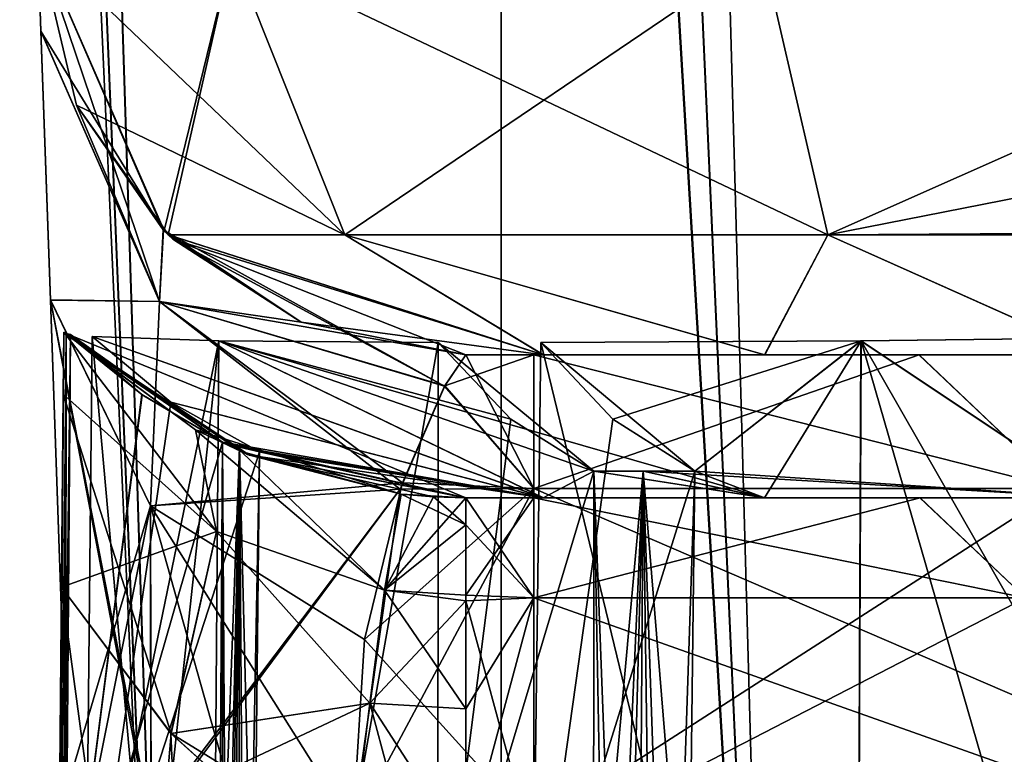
# Model space of a CAD drawing. Header units: millimetres. Extents: x -269 to 269, y -16 to 416.
# Tile 7 of 171: x -220 to -206, y 27 to 38. Entities that reach past the tile are written whole.
import ezdxf

# ---------------------------------------------------------------- set-up
doc = ezdxf.new("R2010")
doc.units = ezdxf.units.MM
doc.header["$LTSCALE"] = 65.185185
for name, color, linetype in [('1', 7, 'CONTINUOUS'), ('139', 7, 'CONTINUOUS'), ('160', 7, 'CONTINUOUS'), ('168', 7, 'CONTINUOUS'), ('170', 7, 'CONTINUOUS'), ('173', 7, 'CONTINUOUS'), ('174', 7, 'CONTINUOUS'), ('175', 7, 'CONTINUOUS'), ('176', 7, 'CONTINUOUS'), ('178', 7, 'CONTINUOUS'), ('179', 7, 'CONTINUOUS'), ('180', 7, 'CONTINUOUS'), ('181', 7, 'CONTINUOUS'), ('182', 7, 'CONTINUOUS'), ('183', 7, 'CONTINUOUS'), ('184', 7, 'CONTINUOUS'), ('185', 7, 'CONTINUOUS'), ('187', 7, 'CONTINUOUS'), ('188', 7, 'CONTINUOUS'), ('206', 7, 'CONTINUOUS'), ('207', 7, 'CONTINUOUS'), ('208', 7, 'CONTINUOUS'), ('209', 7, 'CONTINUOUS'), ('220', 7, 'CONTINUOUS'), ('221', 7, 'CONTINUOUS'), ('223', 7, 'CONTINUOUS'), ('224', 7, 'CONTINUOUS'), ('225', 7, 'CONTINUOUS'), ('226', 7, 'CONTINUOUS'), ('230', 7, 'CONTINUOUS'), ('236', 7, 'CONTINUOUS'), ('237', 7, 'CONTINUOUS'), ('238', 7, 'CONTINUOUS'), ('239', 7, 'CONTINUOUS'), ('240', 7, 'CONTINUOUS'), ('241', 7, 'CONTINUOUS'), ('242', 7, 'CONTINUOUS'), ('243', 7, 'CONTINUOUS'), ('248', 7, 'CONTINUOUS'), ('250', 7, 'CONTINUOUS'), ('251', 7, 'CONTINUOUS'), ('39', 7, 'CONTINUOUS'), ('40', 7, 'CONTINUOUS'), ('42', 7, 'CONTINUOUS'), ('43', 7, 'CONTINUOUS'), ('46', 7, 'CONTINUOUS'), ('47', 7, 'CONTINUOUS'), ('48', 7, 'CONTINUOUS'), ('5', 7, 'CONTINUOUS'), ('62', 7, 'CONTINUOUS'), ('63', 7, 'CONTINUOUS'), ('64', 7, 'CONTINUOUS'), ('65', 7, 'CONTINUOUS'), ('7', 7, 'CONTINUOUS'), ('75', 7, 'CONTINUOUS'), ('76', 7, 'CONTINUOUS')]:
    doc.layers.add(name, color=color, linetype=linetype)

msp = doc.modelspace()

# ---------------------------------------------------------------- linework, layer by layer
at = {"layer": '1', "linetype": 'Continuous'}
for points in [[(-213.5, 100), (-213.5, 0), (-213.5, -16, 19), (-213.5, 100)], [(-213.5, 100, 19), (-213.5, 100), (-213.5, -16, 19), (-213.5, 100, 19)]]:
    msp.add_3dface(points, dxfattribs=at)
at = {"layer": '139', "linetype": 'Continuous'}
msp.add_3dface([(-172.75, 322, -13.616), (-218.213, 322, -13.616), (-198.134, 15, -24.337), (-172.75, 322, -13.616)], dxfattribs=at)
at = {"layer": '160', "linetype": 'Continuous'}
for points in [[(-218.213, 322, -333.384), (-172.75, 239, -330.486), (-184.985, 15, -322.663), (-218.213, 322, -333.384)], [(-198.134, 15, -322.663), (-218.213, 322, -333.384), (-184.985, 15, -322.663), (-198.134, 15, -322.663)]]:
    msp.add_3dface(points, dxfattribs=at)
at = {"layer": '168', "linetype": 'Continuous'}
for points in [[(-230.846, 322, -324.947), (-227.889, 322, -329.378), (-218.084, 15, -311.15), (-230.846, 322, -324.947)], [(-221.163, 15, -299.634), (-230.846, 322, -324.947), (-218.084, 15, -311.15), (-221.163, 15, -299.634)], [(-227.889, 322, -329.378), (-223.451, 322, -332.344), (-209.657, 15, -319.58), (-227.889, 322, -329.378)], [(-218.084, 15, -311.15), (-227.889, 322, -329.378), (-209.657, 15, -319.58), (-218.084, 15, -311.15)], [(-223.451, 322, -332.344), (-218.213, 322, -333.384), (-209.657, 15, -319.58), (-223.451, 322, -332.344)], [(-218.213, 322, -333.384), (-198.134, 15, -322.663), (-209.657, 15, -319.58), (-218.213, 322, -333.384)]]:
    msp.add_3dface(points, dxfattribs=at)
at = {"layer": '170', "linetype": 'Continuous'}
for points in [[(-230.848, 322, -22.059), (-231.884, 322, -27.287), (-218.081, 15, -35.843), (-230.848, 322, -22.059)], [(-231.884, 322, -27.287), (-221.163, 15, -47.366), (-218.081, 15, -35.843), (-231.884, 322, -27.287)], [(-227.889, 322, -17.623), (-230.848, 322, -22.059), (-218.081, 15, -35.843), (-227.889, 322, -17.623)], [(-223.446, 322, -14.654), (-227.889, 322, -17.623), (-209.664, 15, -27.423), (-223.446, 322, -14.654)], [(-209.664, 15, -27.423), (-227.889, 322, -17.623), (-218.081, 15, -35.843), (-209.664, 15, -27.423)], [(-218.213, 322, -13.616), (-223.446, 322, -14.654), (-198.134, 15, -24.337), (-218.213, 322, -13.616)], [(-198.134, 15, -24.337), (-223.446, 322, -14.654), (-209.664, 15, -27.423), (-198.134, 15, -24.337)]]:
    msp.add_3dface(points, dxfattribs=at)
at = {"layer": '173', "linetype": 'Continuous'}
for points in [[(-219.535, 33.289, -44.21), (-218.531, 32.442, -44.472), (-219.605, 24.14, -44.109), (-219.535, 33.289, -44.21)], [(-218.531, 32.442, -44.472), (-217.406, 31.777, -44.767), (-219.605, 24.14, -44.109), (-218.531, 32.442, -44.472)], [(-217.406, 31.777, -44.767), (-217.458, 23.882, -44.682), (-219.605, 24.14, -44.109), (-217.406, 31.777, -44.767)]]:
    msp.add_3dface(points, dxfattribs=at)
at = {"layer": '174', "linetype": 'Continuous'}
for points in [[(-217.458, 23.882, -44.682), (-217.406, 31.777, -44.767), (-217.168, 31.707, -43.789), (-217.458, 23.882, -44.682)], [(-217.412, 15.991, -44.184), (-217.509, 15.991, -44.597), (-217.168, 31.707, -43.789), (-217.412, 15.991, -44.184)], [(-217.509, 15.991, -44.597), (-217.458, 23.882, -44.682), (-217.168, 31.707, -43.789), (-217.509, 15.991, -44.597)], [(-217.306, 15.991, -43.773), (-217.412, 15.991, -44.184), (-217.168, 31.707, -43.789), (-217.306, 15.991, -43.773)], [(-217.187, 15.991, -43.344), (-217.306, 15.991, -43.773), (-217.168, 31.707, -43.789), (-217.187, 15.991, -43.344)], [(-216.886, 31.645, -42.823), (-217.187, 15.991, -43.344), (-217.168, 31.707, -43.789), (-216.886, 31.645, -42.823)], [(-216.973, 23.816, -42.87), (-217.187, 15.991, -43.344), (-216.886, 31.645, -42.823), (-216.973, 23.816, -42.87)]]:
    msp.add_3dface(points, dxfattribs=at)
at = {"layer": '175', "linetype": 'Continuous'}
for points in [[(-219.233, 33.258, -42.18), (-219.325, 24.126, -42.237), (-218.131, 32.34, -42.483), (-219.233, 33.258, -42.18)], [(-219.325, 24.126, -42.237), (-216.886, 31.645, -42.823), (-218.131, 32.34, -42.483), (-219.325, 24.126, -42.237)], [(-216.973, 23.816, -42.87), (-216.886, 31.645, -42.823), (-219.325, 24.126, -42.237), (-216.973, 23.816, -42.87)]]:
    msp.add_3dface(points, dxfattribs=at)
at = {"layer": '176', "linetype": 'Continuous'}
for points in [[(-219.791, 15, -46.194), (-219.631, 33.321, -46.194), (-219.63, 33.32, -46.004), (-219.791, 15, -46.194)], [(-219.627, 33.317, -45.815), (-219.791, 15, -46.194), (-219.63, 33.32, -46.004), (-219.627, 33.317, -45.815)], [(-219.762, 15, -45.099), (-219.791, 15, -46.194), (-219.627, 33.317, -45.815), (-219.762, 15, -45.099)], [(-219.597, 33.303, -45.012), (-219.762, 15, -45.099), (-219.627, 33.317, -45.815), (-219.597, 33.303, -45.012)], [(-219.535, 33.289, -44.21), (-219.762, 15, -45.099), (-219.597, 33.303, -45.012), (-219.535, 33.289, -44.21)], [(-219.762, 15, -45.099), (-219.535, 33.289, -44.21), (-219.605, 24.14, -44.109), (-219.762, 15, -45.099)]]:
    msp.add_3dface(points, dxfattribs=at)
at = {"layer": '178', "linetype": 'Continuous'}
for points in [[(-203.263, 24.126, -26.175), (-208.539, 15, -27.902), (-203.32, 33.258, -26.267), (-203.263, 24.126, -26.175)], [(-203.32, 33.258, -26.267), (-208.539, 15, -27.902), (-208.463, 33.198, -28.042), (-203.32, 33.258, -26.267)], [(-212.946, 33.173, -31.113), (-208.539, 15, -27.902), (-213.061, 24.083, -31.111), (-212.946, 33.173, -31.113)], [(-208.539, 15, -27.902), (-212.946, 33.173, -31.113), (-208.463, 33.198, -28.042), (-208.539, 15, -27.902)]]:
    msp.add_3dface(points, dxfattribs=at)
at = {"layer": '179', "linetype": 'Continuous'}
for points in [[(-219.233, 33.258, -42.18), (-217.458, 33.198, -37.037), (-219.325, 24.126, -42.237), (-219.233, 33.258, -42.18)], [(-217.598, 15, -36.961), (-219.418, 15, -42.295), (-217.458, 33.198, -37.037), (-217.598, 15, -36.961)], [(-219.418, 15, -42.295), (-219.325, 24.126, -42.237), (-217.458, 33.198, -37.037), (-219.418, 15, -42.295)], [(-214.387, 33.173, -32.554), (-217.598, 15, -36.961), (-217.458, 33.198, -37.037), (-214.387, 33.173, -32.554)], [(-214.389, 24.083, -32.439), (-217.598, 15, -36.961), (-214.387, 33.173, -32.554), (-214.389, 24.083, -32.439)]]:
    msp.add_3dface(points, dxfattribs=at)
at = {"layer": '180', "linetype": 'Continuous'}
for points in [[(-219.631, 33.321, -46.194), (-219.791, 15, -46.194), (-219.631, 33.321, -49.126), (-219.631, 33.321, -46.194)], [(-219.631, 33.321, -49.126), (-219.791, 15, -46.194), (-219.639, 32.45, -51.882), (-219.631, 33.321, -49.126)], [(-219.639, 32.45, -51.882), (-219.791, 15, -46.194), (-219.662, 29.747, -53.372), (-219.639, 32.45, -51.882)], [(-219.662, 29.747, -53.372), (-219.791, 15, -46.194), (-219.728, 22.229, -55.015), (-219.662, 29.747, -53.372)]]:
    msp.add_3dface(points, dxfattribs=at)
at = {"layer": '181', "linetype": 'Continuous'}
for points in [[(-219.662, 29.747, -53.372), (-219.728, 22.229, -55.015), (-217.501, 13.648, -55.186), (-219.662, 29.747, -53.372)], [(-218.129, 27.697, -52.77), (-219.662, 29.747, -53.372), (-217.501, 13.648, -55.186), (-218.129, 27.697, -52.77)], [(-217.482, 27.115, -52.624), (-218.129, 27.697, -52.77), (-217.501, 13.648, -55.186), (-217.482, 27.115, -52.624)]]:
    msp.add_3dface(points, dxfattribs=at)
at = {"layer": '182', "linetype": 'Continuous'}
for points in [[(-219.631, 33.321, -49.126), (-219.639, 32.45, -51.882), (-217.491, 30.527, -50.776), (-219.631, 33.321, -49.126)], [(-217.784, 31.953, -47.412), (-219.631, 33.321, -49.126), (-217.491, 30.527, -50.776), (-217.784, 31.953, -47.412)], [(-219.639, 32.45, -51.882), (-219.662, 29.747, -53.372), (-217.491, 30.527, -50.776), (-219.639, 32.45, -51.882)], [(-217.784, 31.953, -47.412), (-217.491, 30.527, -50.776), (-215.135, 29.704, -50.397), (-217.784, 31.953, -47.412)], [(-214.904, 31.052, -46.587), (-217.784, 31.953, -47.412), (-215.135, 29.704, -50.397), (-214.904, 31.052, -46.587)], [(-217.784, 31.953, -47.412), (-214.904, 31.052, -46.587), (-217.146, 31.646, -47.061), (-217.784, 31.953, -47.412)], [(-219.662, 29.747, -53.372), (-218.129, 27.697, -52.77), (-217.491, 30.527, -50.776), (-219.662, 29.747, -53.372)], [(-217.491, 30.527, -50.776), (-218.129, 27.697, -52.77), (-215.343, 28.121, -51.76), (-217.491, 30.527, -50.776)], [(-215.135, 29.704, -50.397), (-217.491, 30.527, -50.776), (-215.343, 28.121, -51.76), (-215.135, 29.704, -50.397)], [(-218.129, 27.697, -52.77), (-217.482, 27.115, -52.624), (-215.343, 28.121, -51.76), (-218.129, 27.697, -52.77)], [(-217.482, 27.115, -52.624), (-215.585, 26.132, -52.496), (-215.343, 28.121, -51.76), (-217.482, 27.115, -52.624)]]:
    msp.add_3dface(points, dxfattribs=at)
at = {"layer": '183', "linetype": 'Continuous'}
for points in [[(-219.63, 33.32, -46.004), (-219.631, 33.321, -46.194), (-217.784, 31.953, -47.412), (-219.63, 33.32, -46.004)], [(-219.631, 33.321, -46.194), (-219.631, 33.321, -49.126), (-217.784, 31.953, -47.412), (-219.631, 33.321, -46.194)], [(-219.627, 33.317, -45.815), (-219.63, 33.32, -46.004), (-217.784, 31.953, -47.412), (-219.627, 33.317, -45.815)], [(-219.627, 33.317, -45.815), (-217.784, 31.953, -47.412), (-217.146, 31.646, -47.061), (-219.627, 33.317, -45.815)], [(-219.627, 33.317, -45.815), (-217.146, 31.646, -47.061), (-217.028, 31.596, -45.815), (-219.627, 33.317, -45.815)], [(-217.146, 31.646, -47.061), (-214.904, 31.052, -46.587), (-217.028, 31.596, -45.815), (-217.146, 31.646, -47.061)], [(-217.028, 31.596, -45.815), (-214.904, 31.052, -46.587), (-214.451, 31.013, -46.599), (-217.028, 31.596, -45.815)], [(-213.996, 31, -45.815), (-217.028, 31.596, -45.815), (-213.997, 31, -46.603), (-213.996, 31, -45.815)], [(-213.997, 31, -46.603), (-217.028, 31.596, -45.815), (-214.451, 31.013, -46.599), (-213.997, 31, -46.603)]]:
    msp.add_3dface(points, dxfattribs=at)
at = {"layer": '184', "linetype": 'Continuous'}
for points in [[(-217.406, 31.777, -44.767), (-219.597, 33.303, -45.012), (-219.627, 33.317, -45.815), (-217.406, 31.777, -44.767)], [(-217.406, 31.777, -44.767), (-219.627, 33.317, -45.815), (-217.028, 31.596, -45.815), (-217.406, 31.777, -44.767)], [(-217.406, 31.777, -44.767), (-218.531, 32.442, -44.472), (-219.597, 33.303, -45.012), (-217.406, 31.777, -44.767)], [(-218.531, 32.442, -44.472), (-219.535, 33.289, -44.21), (-219.597, 33.303, -45.012), (-218.531, 32.442, -44.472)], [(-219.233, 33.258, -42.18), (-218.131, 32.34, -42.483), (-212.911, 31, -40.339), (-219.233, 33.258, -42.18)], [(-217.458, 33.198, -37.037), (-219.233, 33.258, -42.18), (-212.911, 31, -40.339), (-217.458, 33.198, -37.037)], [(-203.32, 33.258, -26.267), (-208.463, 33.198, -28.042), (-205.165, 31, -32.591), (-203.32, 33.258, -26.267)], [(-214.387, 33.173, -32.554), (-217.458, 33.198, -37.037), (-213.367, 32.101, -33.561), (-214.387, 33.173, -32.554)], [(-213.367, 32.101, -33.561), (-217.458, 33.198, -37.037), (-212.206, 31.374, -34.713), (-213.367, 32.101, -33.561)], [(-212.206, 31.374, -34.713), (-217.458, 33.198, -37.037), (-209.809, 31, -35.693), (-212.206, 31.374, -34.713)], [(-209.809, 31, -35.693), (-217.458, 33.198, -37.037), (-212.911, 31, -40.339), (-209.809, 31, -35.693)], [(-208.463, 33.198, -28.042), (-212.946, 33.173, -31.113), (-210.787, 31.374, -33.294), (-208.463, 33.198, -28.042)], [(-210.787, 31.374, -33.294), (-212.946, 33.173, -31.113), (-211.939, 32.101, -32.133), (-210.787, 31.374, -33.294)], [(-208.463, 33.198, -28.042), (-210.787, 31.374, -33.294), (-205.165, 31, -32.591), (-208.463, 33.198, -28.042)], [(-218.131, 32.34, -42.483), (-216.886, 31.645, -42.823), (-212.911, 31, -40.339), (-218.131, 32.34, -42.483)], [(-217.168, 31.707, -43.789), (-217.406, 31.777, -44.767), (-212.911, 31, -40.339), (-217.168, 31.707, -43.789)], [(-217.406, 31.777, -44.767), (-217.028, 31.596, -45.815), (-212.911, 31, -40.339), (-217.406, 31.777, -44.767)], [(-216.886, 31.645, -42.823), (-217.168, 31.707, -43.789), (-212.911, 31, -40.339), (-216.886, 31.645, -42.823)], [(-217.028, 31.596, -45.815), (-213.996, 31, -45.815), (-212.911, 31, -40.339), (-217.028, 31.596, -45.815)], [(-211.513, 31.372, -33.987), (-212.206, 31.374, -34.713), (-209.809, 31, -35.693), (-211.513, 31.372, -33.987)], [(-210.787, 31.374, -33.294), (-211.513, 31.372, -33.987), (-205.165, 31, -32.591), (-210.787, 31.374, -33.294)], [(-205.165, 31, -32.591), (-211.513, 31.372, -33.987), (-209.809, 31, -35.693), (-205.165, 31, -32.591)]]:
    msp.add_3dface(points, dxfattribs=at)
at = {"layer": '185', "linetype": 'Continuous'}
for points in [[(-214.389, 24.083, -32.439), (-214.387, 33.173, -32.554), (-213.367, 32.101, -33.561), (-214.389, 24.083, -32.439)], [(-214.389, 24.083, -32.439), (-213.367, 32.101, -33.561), (-212.206, 31.374, -34.713), (-214.389, 24.083, -32.439)], [(-214.389, 24.083, -32.439), (-212.206, 31.374, -34.713), (-212.208, 23.681, -34.616), (-214.389, 24.083, -32.439)]]:
    msp.add_3dface(points, dxfattribs=at)
at = {"layer": '187', "linetype": 'Continuous'}
for points in [[(-212.946, 33.173, -31.113), (-213.061, 24.083, -31.111), (-211.939, 32.101, -32.133), (-212.946, 33.173, -31.113)], [(-213.061, 24.083, -31.111), (-210.787, 31.374, -33.294), (-211.939, 32.101, -32.133), (-213.061, 24.083, -31.111)], [(-210.787, 31.374, -33.294), (-213.061, 24.083, -31.111), (-210.884, 23.681, -33.292), (-210.787, 31.374, -33.294)]]:
    msp.add_3dface(points, dxfattribs=at)
at = {"layer": '188', "linetype": 'Continuous'}
for points in [[(-211.513, 31.372, -33.987), (-212.21, 15.991, -34.519), (-212.208, 23.681, -34.616), (-211.513, 31.372, -33.987)], [(-212.21, 15.991, -34.519), (-211.513, 31.372, -33.987), (-211.919, 15.991, -34.21), (-212.21, 15.991, -34.519)], [(-212.206, 31.374, -34.713), (-211.513, 31.372, -33.987), (-212.208, 23.681, -34.616), (-212.206, 31.374, -34.713)], [(-211.513, 31.372, -33.987), (-211.622, 15.991, -33.907), (-211.919, 15.991, -34.21), (-211.513, 31.372, -33.987)], [(-211.513, 31.372, -33.987), (-211.305, 15.991, -33.595), (-211.622, 15.991, -33.907), (-211.513, 31.372, -33.987)], [(-211.513, 31.372, -33.987), (-210.787, 31.374, -33.294), (-211.305, 15.991, -33.595), (-211.513, 31.372, -33.987)], [(-211.305, 15.991, -33.595), (-210.787, 31.374, -33.294), (-210.884, 23.681, -33.292), (-211.305, 15.991, -33.595)]]:
    msp.add_3dface(points, dxfattribs=at)
at = {"layer": '206', "linetype": 'Continuous'}
for points in [[(-214.904, 31.052, -46.587), (-215.135, 29.704, -50.397), (-214.451, 31.013, -46.599), (-214.904, 31.052, -46.587)], [(-215.135, 29.704, -50.397), (-213.997, 31, -46.603), (-214.451, 31.013, -46.599), (-215.135, 29.704, -50.397)], [(-213.997, 31, -46.603), (-215.135, 29.704, -50.397), (-213.997, 29.637, -50.411), (-213.997, 31, -46.603)], [(-215.135, 29.704, -50.397), (-215.343, 28.121, -51.76), (-213.997, 28.043, -51.775), (-215.135, 29.704, -50.397)], [(-213.997, 29.637, -50.411), (-215.135, 29.704, -50.397), (-213.997, 28.043, -51.775), (-213.997, 29.637, -50.411)], [(-215.343, 28.121, -51.76), (-215.585, 26.132, -52.496), (-214.792, 26.065, -52.508), (-215.343, 28.121, -51.76)], [(-215.343, 28.121, -51.76), (-214.792, 26.065, -52.508), (-213.997, 26.042, -52.512), (-215.343, 28.121, -51.76)], [(-215.343, 28.121, -51.76), (-213.997, 26.042, -52.512), (-213.997, 28.043, -51.775), (-215.343, 28.121, -51.76)]]:
    msp.add_3dface(points, dxfattribs=at)
at = {"layer": '207', "linetype": 'Continuous'}
for points in [[(-213.997, 31, -46.603), (-213.997, 29.637, -50.411), (-213.046, 31, -46.603), (-213.997, 31, -46.603)], [(-213.046, 31, -46.603), (-213.997, 29.637, -50.411), (-213.046, 29.596, -50.46), (-213.046, 31, -46.603)], [(-213.997, 29.637, -50.411), (-213.997, 28.043, -51.775), (-213.046, 29.596, -50.46), (-213.997, 29.637, -50.411)], [(-213.997, 26.042, -52.512), (-213.046, 26.042, -52.512), (-213.046, 29.596, -50.46), (-213.997, 26.042, -52.512)], [(-213.997, 28.043, -51.775), (-213.997, 26.042, -52.512), (-213.046, 29.596, -50.46), (-213.997, 28.043, -51.775)]]:
    msp.add_3dface(points, dxfattribs=at)
at = {"layer": '208', "linetype": 'Continuous'}
for points in [[(-213.996, 31, -45.815), (-213.997, 31, -46.603), (-207.637, 31, -45.529), (-213.996, 31, -45.815)], [(-213.997, 31, -46.603), (-213.046, 31, -46.603), (-207.637, 31, -45.529), (-213.997, 31, -46.603)], [(-212.911, 31, -40.339), (-213.996, 31, -45.815), (-203.047, 31, -42.465), (-212.911, 31, -40.339)], [(-203.047, 31, -42.465), (-213.996, 31, -45.815), (-207.637, 31, -45.529), (-203.047, 31, -42.465)], [(-209.809, 31, -35.693), (-212.911, 31, -40.339), (-199.973, 31, -37.868), (-209.809, 31, -35.693)], [(-199.973, 31, -37.868), (-212.911, 31, -40.339), (-203.047, 31, -42.465), (-199.973, 31, -37.868)], [(-205.165, 31, -32.591), (-209.809, 31, -35.693), (-198.897, 31, -32.454), (-205.165, 31, -32.591)], [(-198.897, 31, -32.454), (-209.809, 31, -35.693), (-199.973, 31, -37.868), (-198.897, 31, -32.454)]]:
    msp.add_3dface(points, dxfattribs=at)
at = {"layer": '209', "linetype": 'Continuous'}
for points in [[(-213.046, 31, -46.603), (-213.046, 29.596, -50.46), (-206.155, 29.596, -49.089), (-213.046, 31, -46.603)], [(-207.637, 31, -45.529), (-213.046, 31, -46.603), (-206.155, 29.596, -49.089), (-207.637, 31, -45.529)], [(-203.047, 31, -42.465), (-207.637, 31, -45.529), (-206.155, 29.596, -49.089), (-203.047, 31, -42.465)], [(-213.046, 29.596, -50.46), (-213.046, 26.042, -52.512), (-203.017, 26.042, -49.825), (-213.046, 29.596, -50.46)], [(-213.046, 29.596, -50.46), (-203.017, 26.042, -49.825), (-206.155, 29.596, -49.089), (-213.046, 29.596, -50.46)]]:
    msp.add_3dface(points, dxfattribs=at)
at = {"layer": '220', "linetype": 'Continuous'}
for points in [[(-219.535, 33.289, -302.79), (-219.605, 24.14, -302.891), (-218.535, 32.445, -302.529), (-219.535, 33.289, -302.79)], [(-218.535, 32.445, -302.529), (-219.605, 24.14, -302.891), (-217.406, 31.777, -302.233), (-218.535, 32.445, -302.529)], [(-217.406, 31.777, -302.233), (-219.605, 24.14, -302.891), (-217.458, 23.882, -302.318), (-217.406, 31.777, -302.233)]]:
    msp.add_3dface(points, dxfattribs=at)
at = {"layer": '221', "linetype": 'Continuous'}
for points in [[(-219.791, 15, -300.806), (-219.762, 15, -301.901), (-219.631, 33.321, -300.806), (-219.791, 15, -300.806)], [(-219.631, 33.321, -300.806), (-219.762, 15, -301.901), (-219.63, 33.32, -300.996), (-219.631, 33.321, -300.806)], [(-219.63, 33.32, -300.996), (-219.762, 15, -301.901), (-219.627, 33.317, -301.185), (-219.63, 33.32, -300.996)], [(-219.627, 33.317, -301.185), (-219.762, 15, -301.901), (-219.597, 33.303, -301.989), (-219.627, 33.317, -301.185)], [(-219.762, 15, -301.901), (-219.674, 15, -302.992), (-219.597, 33.303, -301.989), (-219.762, 15, -301.901)], [(-219.674, 15, -302.992), (-219.605, 24.14, -302.891), (-219.597, 33.303, -301.989), (-219.674, 15, -302.992)], [(-219.535, 33.289, -302.79), (-219.597, 33.303, -301.989), (-219.605, 24.14, -302.891), (-219.535, 33.289, -302.79)]]:
    msp.add_3dface(points, dxfattribs=at)
at = {"layer": '223', "linetype": 'Continuous'}
for points in [[(-203.32, 33.258, -320.733), (-208.461, 33.198, -318.96), (-203.263, 24.126, -320.825), (-203.32, 33.258, -320.733)], [(-213.061, 24.083, -315.889), (-208.539, 15, -319.098), (-212.946, 33.173, -315.887), (-213.061, 24.083, -315.889)], [(-212.946, 33.173, -315.887), (-208.539, 15, -319.098), (-208.461, 33.198, -318.96), (-212.946, 33.173, -315.887)], [(-208.539, 15, -319.098), (-203.205, 15, -320.918), (-208.461, 33.198, -318.96), (-208.539, 15, -319.098)], [(-203.205, 15, -320.918), (-203.263, 24.126, -320.825), (-208.461, 33.198, -318.96), (-203.205, 15, -320.918)]]:
    msp.add_3dface(points, dxfattribs=at)
at = {"layer": '224', "linetype": 'Continuous'}
for points in [[(-219.325, 24.126, -304.763), (-217.598, 15, -310.039), (-219.233, 33.258, -304.82), (-219.325, 24.126, -304.763)], [(-219.233, 33.258, -304.82), (-217.598, 15, -310.039), (-217.459, 33.198, -309.961), (-219.233, 33.258, -304.82)], [(-217.459, 33.198, -309.961), (-217.598, 15, -310.039), (-214.387, 33.173, -314.446), (-217.459, 33.198, -309.961)], [(-214.387, 33.173, -314.446), (-217.598, 15, -310.039), (-214.389, 24.083, -314.561), (-214.387, 33.173, -314.446)]]:
    msp.add_3dface(points, dxfattribs=at)
at = {"layer": '225', "linetype": 'Continuous'}
for points in [[(-219.791, 15, -290.354), (-219.791, 15, -300.806), (-219.631, 33.321, -300.806), (-219.791, 15, -290.354)], [(-219.791, 15, -290.354), (-219.631, 33.321, -300.806), (-219.727, 22.368, -292.016), (-219.791, 15, -290.354)], [(-219.727, 22.368, -292.016), (-219.631, 33.321, -300.806), (-219.662, 29.747, -293.628), (-219.727, 22.368, -292.016)], [(-219.662, 29.747, -293.628), (-219.631, 33.321, -300.806), (-219.639, 32.45, -295.118), (-219.662, 29.747, -293.628)], [(-219.639, 32.45, -295.118), (-219.631, 33.321, -300.806), (-219.631, 33.321, -297.874), (-219.639, 32.45, -295.118)]]:
    msp.add_3dface(points, dxfattribs=at)
at = {"layer": '226', "linetype": 'Continuous'}
for points in [[(-219.727, 22.368, -292.016), (-219.662, 29.747, -293.628), (-219.312, 13.795, -290.621), (-219.727, 22.368, -292.016)], [(-219.312, 13.795, -290.621), (-219.662, 29.747, -293.628), (-218.127, 27.696, -294.23), (-219.312, 13.795, -290.621)], [(-217.481, 27.114, -294.376), (-219.312, 13.795, -290.621), (-218.127, 27.696, -294.23), (-217.481, 27.114, -294.376)]]:
    msp.add_3dface(points, dxfattribs=at)
at = {"layer": '230', "linetype": 'Continuous'}
for points in [[(-206.155, 29.596, -297.911), (-213.046, 29.596, -296.54), (-207.632, 31, -301.473), (-206.155, 29.596, -297.911)], [(-207.632, 31, -301.473), (-213.046, 29.596, -296.54), (-213.046, 31, -300.397), (-207.632, 31, -301.473)], [(-203.035, 31, -304.547), (-206.155, 29.596, -297.911), (-207.632, 31, -301.473), (-203.035, 31, -304.547)], [(-203.017, 26.042, -297.175), (-213.046, 26.042, -294.488), (-206.155, 29.596, -297.911), (-203.017, 26.042, -297.175)], [(-206.155, 29.596, -297.911), (-213.046, 26.042, -294.488), (-213.046, 29.596, -296.54), (-206.155, 29.596, -297.911)]]:
    msp.add_3dface(points, dxfattribs=at)
at = {"layer": '236', "linetype": 'Continuous'}
for points in [[(-219.627, 33.317, -301.185), (-219.597, 33.303, -301.989), (-217.055, 31.607, -301.185), (-219.627, 33.317, -301.185)], [(-219.535, 33.289, -302.79), (-217.406, 31.777, -302.233), (-219.597, 33.303, -301.989), (-219.535, 33.289, -302.79)], [(-219.597, 33.303, -301.989), (-217.406, 31.777, -302.233), (-213.996, 31, -301.185), (-219.597, 33.303, -301.989)], [(-217.055, 31.607, -301.185), (-219.597, 33.303, -301.989), (-213.996, 31, -301.185), (-217.055, 31.607, -301.185)], [(-219.535, 33.289, -302.79), (-218.535, 32.445, -302.529), (-217.406, 31.777, -302.233), (-219.535, 33.289, -302.79)], [(-219.233, 33.258, -304.82), (-217.459, 33.198, -309.961), (-212.913, 31, -306.658), (-219.233, 33.258, -304.82)], [(-218.132, 32.341, -304.517), (-219.233, 33.258, -304.82), (-212.913, 31, -306.658), (-218.132, 32.341, -304.517)], [(-208.461, 33.198, -318.96), (-203.32, 33.258, -320.733), (-205.163, 31, -314.41), (-208.461, 33.198, -318.96)], [(-217.459, 33.198, -309.961), (-214.387, 33.173, -314.446), (-212.206, 31.374, -312.287), (-217.459, 33.198, -309.961)], [(-212.913, 31, -306.658), (-217.459, 33.198, -309.961), (-212.206, 31.374, -312.287), (-212.913, 31, -306.658)], [(-212.206, 31.374, -312.287), (-214.387, 33.173, -314.446), (-213.367, 32.101, -313.439), (-212.206, 31.374, -312.287)], [(-212.946, 33.173, -315.887), (-208.461, 33.198, -318.96), (-211.939, 32.101, -314.867), (-212.946, 33.173, -315.887)], [(-211.939, 32.101, -314.867), (-208.461, 33.198, -318.96), (-210.787, 31.374, -313.706), (-211.939, 32.101, -314.867)], [(-208.461, 33.198, -318.96), (-209.815, 31, -311.302), (-210.787, 31.374, -313.706), (-208.461, 33.198, -318.96)], [(-209.815, 31, -311.302), (-208.461, 33.198, -318.96), (-205.163, 31, -314.41), (-209.815, 31, -311.302)], [(-216.886, 31.645, -304.177), (-218.132, 32.341, -304.517), (-212.913, 31, -306.658), (-216.886, 31.645, -304.177)], [(-217.406, 31.777, -302.233), (-217.169, 31.707, -303.209), (-213.996, 31, -301.185), (-217.406, 31.777, -302.233)], [(-217.169, 31.707, -303.209), (-216.886, 31.645, -304.177), (-213.996, 31, -301.185), (-217.169, 31.707, -303.209)], [(-213.996, 31, -301.185), (-216.886, 31.645, -304.177), (-212.913, 31, -306.658), (-213.996, 31, -301.185)], [(-209.815, 31, -311.302), (-212.913, 31, -306.658), (-212.206, 31.374, -312.287), (-209.815, 31, -311.302)], [(-211.513, 31.372, -313.013), (-209.815, 31, -311.302), (-212.206, 31.374, -312.287), (-211.513, 31.372, -313.013)], [(-210.787, 31.374, -313.706), (-209.815, 31, -311.302), (-211.513, 31.372, -313.013), (-210.787, 31.374, -313.706)]]:
    msp.add_3dface(points, dxfattribs=at)
at = {"layer": '237', "linetype": 'Continuous'}
for points in [[(-219.325, 24.126, -304.763), (-219.233, 33.258, -304.82), (-218.132, 32.341, -304.517), (-219.325, 24.126, -304.763)], [(-219.325, 24.126, -304.763), (-218.132, 32.341, -304.517), (-216.886, 31.645, -304.177), (-219.325, 24.126, -304.763)], [(-219.325, 24.126, -304.763), (-216.886, 31.645, -304.177), (-216.973, 23.816, -304.13), (-219.325, 24.126, -304.763)]]:
    msp.add_3dface(points, dxfattribs=at)
at = {"layer": '238', "linetype": 'Continuous'}
for points in [[(-217.412, 15.991, -302.816), (-217.406, 31.777, -302.233), (-217.458, 23.882, -302.318), (-217.412, 15.991, -302.816)], [(-217.412, 15.991, -302.816), (-217.306, 15.991, -303.227), (-217.406, 31.777, -302.233), (-217.412, 15.991, -302.816)], [(-217.406, 31.777, -302.233), (-217.306, 15.991, -303.227), (-217.169, 31.707, -303.209), (-217.406, 31.777, -302.233)], [(-217.306, 15.991, -303.227), (-217.187, 15.991, -303.656), (-217.169, 31.707, -303.209), (-217.306, 15.991, -303.227)], [(-217.187, 15.991, -303.656), (-217.059, 15.991, -304.082), (-217.169, 31.707, -303.209), (-217.187, 15.991, -303.656)], [(-217.169, 31.707, -303.209), (-217.059, 15.991, -304.082), (-216.973, 23.816, -304.13), (-217.169, 31.707, -303.209)], [(-216.886, 31.645, -304.177), (-217.169, 31.707, -303.209), (-216.973, 23.816, -304.13), (-216.886, 31.645, -304.177)]]:
    msp.add_3dface(points, dxfattribs=at)
at = {"layer": '239', "linetype": 'Continuous'}
for points in [[(-219.631, 33.321, -300.806), (-219.63, 33.32, -300.996), (-219.631, 33.321, -297.874), (-219.631, 33.321, -300.806)], [(-219.63, 33.32, -300.996), (-219.627, 33.317, -301.185), (-219.631, 33.321, -297.874), (-219.63, 33.32, -300.996)], [(-219.631, 33.321, -297.874), (-219.627, 33.317, -301.185), (-217.784, 31.953, -299.588), (-219.631, 33.321, -297.874)], [(-219.627, 33.317, -301.185), (-217.055, 31.607, -301.185), (-217.784, 31.953, -299.588), (-219.627, 33.317, -301.185)], [(-217.784, 31.953, -299.588), (-217.055, 31.607, -301.185), (-217.146, 31.646, -299.939), (-217.784, 31.953, -299.588)], [(-217.055, 31.607, -301.185), (-214.904, 31.052, -300.413), (-217.146, 31.646, -299.939), (-217.055, 31.607, -301.185)], [(-217.055, 31.607, -301.185), (-213.996, 31, -301.185), (-214.904, 31.052, -300.413), (-217.055, 31.607, -301.185)], [(-214.904, 31.052, -300.413), (-213.996, 31, -301.185), (-214.451, 31.013, -300.401), (-214.904, 31.052, -300.413)], [(-214.451, 31.013, -300.401), (-213.996, 31, -301.185), (-213.997, 31, -300.397), (-214.451, 31.013, -300.401)]]:
    msp.add_3dface(points, dxfattribs=at)
at = {"layer": '240', "linetype": 'Continuous'}
for points in [[(-219.639, 32.45, -295.118), (-219.631, 33.321, -297.874), (-217.491, 30.527, -296.224), (-219.639, 32.45, -295.118)], [(-219.631, 33.321, -297.874), (-217.784, 31.953, -299.588), (-217.491, 30.527, -296.224), (-219.631, 33.321, -297.874)], [(-219.662, 29.747, -293.628), (-219.639, 32.45, -295.118), (-218.127, 27.696, -294.23), (-219.662, 29.747, -293.628)], [(-218.127, 27.696, -294.23), (-219.639, 32.45, -295.118), (-217.491, 30.527, -296.224), (-218.127, 27.696, -294.23)], [(-217.784, 31.953, -299.588), (-217.146, 31.646, -299.939), (-215.135, 29.704, -296.603), (-217.784, 31.953, -299.588)], [(-217.491, 30.527, -296.224), (-217.784, 31.953, -299.588), (-215.135, 29.704, -296.603), (-217.491, 30.527, -296.224)], [(-217.146, 31.646, -299.939), (-214.904, 31.052, -300.413), (-215.135, 29.704, -296.603), (-217.146, 31.646, -299.939)], [(-218.127, 27.696, -294.23), (-217.491, 30.527, -296.224), (-215.343, 28.121, -295.24), (-218.127, 27.696, -294.23)], [(-215.343, 28.121, -295.24), (-217.491, 30.527, -296.224), (-215.135, 29.704, -296.603), (-215.343, 28.121, -295.24)], [(-215.585, 26.132, -294.504), (-218.127, 27.696, -294.23), (-215.343, 28.121, -295.24), (-215.585, 26.132, -294.504)], [(-215.585, 26.132, -294.504), (-217.481, 27.114, -294.376), (-218.127, 27.696, -294.23), (-215.585, 26.132, -294.504)]]:
    msp.add_3dface(points, dxfattribs=at)
at = {"layer": '241', "linetype": 'Continuous'}
for points in [[(-215.135, 29.704, -296.603), (-214.904, 31.052, -300.413), (-213.997, 30.621, -298.298), (-215.135, 29.704, -296.603)], [(-214.904, 31.052, -300.413), (-214.451, 31.013, -300.401), (-213.997, 30.621, -298.298), (-214.904, 31.052, -300.413)], [(-214.451, 31.013, -300.401), (-213.997, 31, -300.397), (-213.997, 30.621, -298.298), (-214.451, 31.013, -300.401)], [(-213.997, 29.555, -296.491), (-215.135, 29.704, -296.603), (-213.997, 30.621, -298.298), (-213.997, 29.555, -296.491)], [(-215.343, 28.121, -295.24), (-215.135, 29.704, -296.603), (-213.997, 29.555, -296.491), (-215.343, 28.121, -295.24)], [(-213.997, 26.042, -294.488), (-215.343, 28.121, -295.24), (-213.997, 29.555, -296.491), (-213.997, 26.042, -294.488)], [(-214.792, 26.065, -294.492), (-215.585, 26.132, -294.504), (-215.343, 28.121, -295.24), (-214.792, 26.065, -294.492)], [(-213.997, 26.042, -294.488), (-214.792, 26.065, -294.492), (-215.343, 28.121, -295.24), (-213.997, 26.042, -294.488)]]:
    msp.add_3dface(points, dxfattribs=at)
at = {"layer": '242', "linetype": 'Continuous'}
for points in [[(-213.046, 31, -300.397), (-213.046, 29.596, -296.54), (-213.997, 31, -300.397), (-213.046, 31, -300.397)], [(-213.997, 31, -300.397), (-213.046, 29.596, -296.54), (-213.997, 30.621, -298.298), (-213.997, 31, -300.397)], [(-213.046, 29.596, -296.54), (-213.997, 29.555, -296.491), (-213.997, 30.621, -298.298), (-213.046, 29.596, -296.54)], [(-213.046, 29.596, -296.54), (-213.046, 26.042, -294.488), (-213.997, 29.555, -296.491), (-213.046, 29.596, -296.54)], [(-213.046, 26.042, -294.488), (-213.997, 26.042, -294.488), (-213.997, 29.555, -296.491), (-213.046, 26.042, -294.488)]]:
    msp.add_3dface(points, dxfattribs=at)
at = {"layer": '243', "linetype": 'Continuous'}
for points in [[(-213.996, 31, -301.185), (-213.046, 31, -300.397), (-213.997, 31, -300.397), (-213.996, 31, -301.185)], [(-207.632, 31, -301.473), (-213.046, 31, -300.397), (-213.996, 31, -301.185), (-207.632, 31, -301.473)], [(-207.632, 31, -301.473), (-213.996, 31, -301.185), (-212.913, 31, -306.658), (-207.632, 31, -301.473)], [(-199.971, 31, -309.137), (-203.035, 31, -304.547), (-212.913, 31, -306.658), (-199.971, 31, -309.137)], [(-199.971, 31, -309.137), (-212.913, 31, -306.658), (-209.815, 31, -311.302), (-199.971, 31, -309.137)], [(-203.035, 31, -304.547), (-207.632, 31, -301.473), (-212.913, 31, -306.658), (-203.035, 31, -304.547)], [(-199.971, 31, -309.137), (-209.815, 31, -311.302), (-205.163, 31, -314.41), (-199.971, 31, -309.137)]]:
    msp.add_3dface(points, dxfattribs=at)
at = {"layer": '248', "linetype": 'Continuous'}
for points in [[(-213.061, 24.083, -315.889), (-212.946, 33.173, -315.887), (-211.939, 32.101, -314.867), (-213.061, 24.083, -315.889)], [(-213.061, 24.083, -315.889), (-211.939, 32.101, -314.867), (-210.787, 31.374, -313.706), (-213.061, 24.083, -315.889)], [(-213.061, 24.083, -315.889), (-210.787, 31.374, -313.706), (-210.884, 23.681, -313.708), (-213.061, 24.083, -315.889)]]:
    msp.add_3dface(points, dxfattribs=at)
at = {"layer": '250', "linetype": 'Continuous'}
for points in [[(-214.387, 33.173, -314.446), (-214.389, 24.083, -314.561), (-213.367, 32.101, -313.439), (-214.387, 33.173, -314.446)], [(-214.389, 24.083, -314.561), (-212.206, 31.374, -312.287), (-213.367, 32.101, -313.439), (-214.389, 24.083, -314.561)], [(-212.206, 31.374, -312.287), (-214.389, 24.083, -314.561), (-212.208, 23.681, -312.384), (-212.206, 31.374, -312.287)]]:
    msp.add_3dface(points, dxfattribs=at)
at = {"layer": '251', "linetype": 'Continuous'}
for points in [[(-211.919, 15.991, -312.79), (-212.206, 31.374, -312.287), (-212.208, 23.681, -312.384), (-211.919, 15.991, -312.79)], [(-211.513, 31.372, -313.013), (-212.206, 31.374, -312.287), (-211.622, 15.991, -313.093), (-211.513, 31.372, -313.013)], [(-212.206, 31.374, -312.287), (-211.919, 15.991, -312.79), (-211.622, 15.991, -313.093), (-212.206, 31.374, -312.287)], [(-211.513, 31.372, -313.013), (-211.622, 15.991, -313.093), (-211.305, 15.991, -313.405), (-211.513, 31.372, -313.013)], [(-210.787, 31.374, -313.706), (-211.513, 31.372, -313.013), (-210.884, 23.681, -313.708), (-210.787, 31.374, -313.706)], [(-211.513, 31.372, -313.013), (-210.981, 15.991, -313.71), (-210.884, 23.681, -313.708), (-211.513, 31.372, -313.013)], [(-210.981, 15.991, -313.71), (-211.513, 31.372, -313.013), (-211.305, 15.991, -313.405), (-210.981, 15.991, -313.71)]]:
    msp.add_3dface(points, dxfattribs=at)
at = {"layer": '39', "linetype": 'Continuous'}
for points in [[(-219.993, 38.791, -45.815), (-217.271, 38.648, -35.664), (-218.225, 34.744, -45.815), (-219.993, 38.791, -45.815)], [(-209.842, 38.648, -28.233), (-199.685, 38.791, -25.507), (-208.927, 34.684, -29.808), (-209.842, 38.648, -28.233)], [(-208.927, 34.684, -29.808), (-199.685, 38.791, -25.507), (-199.685, 36.498, -26.05), (-208.927, 34.684, -29.808)], [(-217.271, 38.648, -35.664), (-218.165, 34.685, -45.815), (-218.225, 34.744, -45.815), (-217.271, 38.648, -35.664)], [(-217.271, 38.648, -35.664), (-215.692, 34.684, -36.573), (-218.165, 34.685, -45.815), (-217.271, 38.648, -35.664)], [(-217.271, 38.648, -35.664), (-209.842, 38.648, -28.233), (-215.692, 34.684, -36.573), (-217.271, 38.648, -35.664)], [(-209.842, 38.648, -28.233), (-208.927, 34.684, -29.808), (-215.692, 34.684, -36.573), (-209.842, 38.648, -28.233)], [(-199.685, 34.683, -27.337), (-208.927, 34.684, -29.808), (-199.685, 36.498, -26.05), (-199.685, 34.683, -27.337)], [(-218.165, 34.685, -45.815), (-215.692, 34.684, -36.573), (-212.913, 33, -40.342), (-218.165, 34.685, -45.815)], [(-216.306, 33.462, -45.815), (-218.165, 34.685, -45.815), (-212.913, 33, -40.342), (-216.306, 33.462, -45.815)], [(-215.692, 34.684, -36.573), (-208.927, 34.684, -29.808), (-209.815, 33, -35.698), (-215.692, 34.684, -36.573)], [(-212.913, 33, -40.342), (-215.692, 34.684, -36.573), (-209.815, 33, -35.698), (-212.913, 33, -40.342)], [(-209.815, 33, -35.698), (-208.927, 34.684, -29.808), (-205.163, 33, -32.59), (-209.815, 33, -35.698)], [(-208.927, 34.684, -29.808), (-199.685, 34.683, -27.337), (-205.163, 33, -32.59), (-208.927, 34.684, -29.808)], [(-213.996, 33, -45.815), (-216.306, 33.462, -45.815), (-212.913, 33, -40.342), (-213.996, 33, -45.815)]]:
    msp.add_3dface(points, dxfattribs=at)
at = {"layer": '40', "linetype": 'Continuous'}
for points in [[(-213.997, 33, -46.572), (-213.996, 33, -45.815), (-213.046, 33, -46.572), (-213.997, 33, -46.572)], [(-213.996, 33, -45.815), (-212.913, 33, -40.342), (-213.046, 33, -46.572), (-213.996, 33, -45.815)], [(-212.913, 33, -40.342), (-209.815, 33, -35.698), (-213.046, 33, -46.572), (-212.913, 33, -40.342)], [(-213.046, 33, -46.572), (-209.815, 33, -35.698), (-207.644, 33, -45.498), (-213.046, 33, -46.572)], [(-209.815, 33, -35.698), (-205.163, 33, -32.59), (-207.644, 33, -45.498), (-209.815, 33, -35.698)], [(-207.644, 33, -45.498), (-205.163, 33, -32.59), (-203.057, 33, -42.431), (-207.644, 33, -45.498)]]:
    msp.add_3dface(points, dxfattribs=at)
at = {"layer": '42', "linetype": 'Continuous'}
for points in [[(-213.046, 33, -46.572), (-207.644, 33, -45.498), (-213.046, 31.128, -51.715), (-213.046, 33, -46.572)], [(-213.046, 31.128, -51.715), (-207.644, 33, -45.498), (-205.675, 31.128, -50.249), (-213.046, 31.128, -51.715)], [(-207.644, 33, -45.498), (-203.057, 33, -42.431), (-205.675, 31.128, -50.249), (-207.644, 33, -45.498)], [(-213.046, 31.128, -51.715), (-205.675, 31.128, -50.249), (-213.046, 26.389, -54.451), (-213.046, 31.128, -51.715)], [(-213.046, 26.389, -54.451), (-205.675, 31.128, -50.249), (-202.048, 26.389, -51.504), (-213.046, 26.389, -54.451)]]:
    msp.add_3dface(points, dxfattribs=at)
at = {"layer": '43', "linetype": 'Continuous'}
for points in [[(-213.997, 33, -46.572), (-213.046, 31.128, -51.715), (-214.295, 32.564, -49.177), (-213.997, 33, -46.572)], [(-213.997, 33, -46.572), (-213.046, 33, -46.572), (-213.046, 31.128, -51.715), (-213.997, 33, -46.572)], [(-214.295, 32.564, -49.177), (-213.046, 31.128, -51.715), (-214.886, 31.211, -51.615), (-214.295, 32.564, -49.177)], [(-214.886, 31.211, -51.615), (-213.046, 31.128, -51.715), (-215.419, 29.014, -53.493), (-214.886, 31.211, -51.615)], [(-213.046, 31.128, -51.715), (-213.046, 26.389, -54.451), (-215.419, 29.014, -53.493), (-213.046, 31.128, -51.715)], [(-213.046, 26.389, -54.451), (-215.582, 26.389, -54.451), (-215.419, 29.014, -53.493), (-213.046, 26.389, -54.451)]]:
    msp.add_3dface(points, dxfattribs=at)
at = {"layer": '46', "linetype": 'Continuous'}
for points in [[(-219.45, 36.498, -46.572), (-218.291, 33.75, -50.442), (-219.993, 38.791, -46.572), (-219.45, 36.498, -46.572)], [(-219.993, 38.791, -46.572), (-218.291, 33.75, -50.442), (-219.949, 37.541, -51.376), (-219.993, 38.791, -46.572)], [(-219.949, 37.541, -51.376), (-218.291, 33.75, -50.442), (-219.818, 33.773, -55.664), (-219.949, 37.541, -51.376)], [(-218.233, 34.751, -46.572), (-218.291, 33.75, -50.442), (-219.45, 36.498, -46.572), (-218.233, 34.751, -46.572)], [(-214.295, 32.564, -49.177), (-218.291, 33.75, -50.442), (-218.233, 34.751, -46.572), (-214.295, 32.564, -49.177)], [(-214.295, 32.564, -49.177), (-218.233, 34.751, -46.572), (-218.103, 34.625, -46.572), (-214.295, 32.564, -49.177)], [(-213.997, 33, -46.572), (-214.295, 32.564, -49.177), (-218.103, 34.625, -46.572), (-213.997, 33, -46.572)], [(-218.442, 26.502, -55.655), (-219.579, 26.944, -58.39), (-219.818, 33.773, -55.664), (-218.442, 26.502, -55.655)], [(-218.408, 26.497, -55.621), (-218.442, 26.502, -55.655), (-219.818, 33.773, -55.664), (-218.408, 26.497, -55.621)], [(-218.416, 30.885, -53.777), (-218.408, 26.497, -55.621), (-219.818, 33.773, -55.664), (-218.416, 30.885, -53.777)], [(-218.291, 33.75, -50.442), (-218.416, 30.885, -53.777), (-219.818, 33.773, -55.664), (-218.291, 33.75, -50.442)], [(-214.886, 31.211, -51.615), (-218.416, 30.885, -53.777), (-218.291, 33.75, -50.442), (-214.886, 31.211, -51.615)], [(-214.295, 32.564, -49.177), (-214.886, 31.211, -51.615), (-218.291, 33.75, -50.442), (-214.295, 32.564, -49.177)], [(-214.886, 31.211, -51.615), (-215.419, 29.014, -53.493), (-218.416, 30.885, -53.777), (-214.886, 31.211, -51.615)], [(-215.419, 29.014, -53.493), (-215.582, 26.389, -54.451), (-218.416, 30.885, -53.777), (-215.419, 29.014, -53.493)], [(-215.582, 26.389, -54.451), (-217.149, 26.392, -54.775), (-218.416, 30.885, -53.777), (-215.582, 26.389, -54.451)], [(-217.149, 26.392, -54.775), (-218.408, 26.497, -55.621), (-218.416, 30.885, -53.777), (-217.149, 26.392, -54.775)]]:
    msp.add_3dface(points, dxfattribs=at)
at = {"layer": '47', "linetype": 'Continuous'}
for points in [[(-219.993, 38.791, -45.815), (-218.225, 34.744, -45.815), (-219.993, 38.791, -46.572), (-219.993, 38.791, -45.815)], [(-218.225, 34.744, -45.815), (-219.45, 36.498, -46.572), (-219.993, 38.791, -46.572), (-218.225, 34.744, -45.815)], [(-218.225, 34.744, -45.815), (-218.233, 34.751, -46.572), (-219.45, 36.498, -46.572), (-218.225, 34.744, -45.815)], [(-218.225, 34.744, -45.815), (-218.165, 34.685, -45.815), (-218.233, 34.751, -46.572), (-218.225, 34.744, -45.815)], [(-218.233, 34.751, -46.572), (-218.165, 34.685, -45.815), (-218.103, 34.625, -46.572), (-218.233, 34.751, -46.572)], [(-218.165, 34.685, -45.815), (-216.306, 33.462, -45.815), (-218.103, 34.625, -46.572), (-218.165, 34.685, -45.815)], [(-216.306, 33.462, -45.815), (-213.996, 33, -45.815), (-218.103, 34.625, -46.572), (-216.306, 33.462, -45.815)], [(-213.996, 33, -45.815), (-213.997, 33, -46.572), (-218.103, 34.625, -46.572), (-213.996, 33, -45.815)]]:
    msp.add_3dface(points, dxfattribs=at)
at = {"layer": '48', "linetype": 'Continuous'}
for points in [[(-219.993, 38.791, -46.572), (-219.949, 37.541, -51.376), (-219.993, 38.791, -300.428), (-219.993, 38.791, -46.572)], [(-219.993, 38.791, -300.428), (-219.949, 37.541, -51.376), (-219.949, 37.538, -295.619), (-219.993, 38.791, -300.428)], [(-219.949, 37.541, -51.376), (-219.818, 33.773, -55.664), (-219.949, 37.538, -295.619), (-219.949, 37.541, -51.376)], [(-219.949, 37.538, -295.619), (-219.818, 33.773, -55.664), (-219.818, 33.768, -291.332), (-219.949, 37.538, -295.619)], [(-219.818, 33.773, -55.664), (-219.579, 26.944, -58.39), (-219.818, 33.768, -291.332), (-219.818, 33.773, -55.664)], [(-219.818, 33.768, -291.332), (-219.579, 26.944, -58.39), (-219.579, 26.944, -288.61), (-219.818, 33.768, -291.332)]]:
    msp.add_3dface(points, dxfattribs=at)
at = {"layer": '5', "linetype": 'Continuous'}
for points in [[(-213.5, 100, 19), (-213.5, -16, 19), (213.5, -16, 19), (-213.5, 100, 19)], [(-213.5, 100, 19), (213.5, -16, 19), (213.5, 100, 19), (-213.5, 100, 19)]]:
    msp.add_3dface(points, dxfattribs=at)
at = {"layer": '62', "linetype": 'Continuous'}
for points in [[(-219.993, 38.791, -300.428), (-219.949, 37.538, -295.619), (-218.236, 34.754, -300.428), (-219.993, 38.791, -300.428)], [(-219.949, 37.538, -295.619), (-219.818, 33.768, -291.332), (-218.291, 33.75, -296.558), (-219.949, 37.538, -295.619)], [(-219.949, 37.538, -295.619), (-218.291, 33.75, -296.558), (-218.236, 34.754, -300.428), (-219.949, 37.538, -295.619)], [(-218.236, 34.754, -300.428), (-218.291, 33.75, -296.558), (-216.306, 33.462, -300.428), (-218.236, 34.754, -300.428)], [(-219.818, 33.768, -291.332), (-219.579, 26.944, -288.61), (-218.416, 30.885, -293.223), (-219.818, 33.768, -291.332)], [(-219.818, 33.768, -291.332), (-218.416, 30.885, -293.223), (-218.291, 33.75, -296.558), (-219.818, 33.768, -291.332)], [(-218.291, 33.75, -296.558), (-218.416, 30.885, -293.223), (-214.916, 31.119, -295.275), (-218.291, 33.75, -296.558)], [(-216.306, 33.462, -300.428), (-218.291, 33.75, -296.558), (-213.997, 33, -300.428), (-216.306, 33.462, -300.428)], [(-213.997, 33, -300.428), (-218.291, 33.75, -296.558), (-214.292, 32.569, -297.836), (-213.997, 33, -300.428)], [(-214.292, 32.569, -297.836), (-218.291, 33.75, -296.558), (-214.916, 31.119, -295.275), (-214.292, 32.569, -297.836)], [(-218.416, 30.885, -293.223), (-218.405, 26.496, -291.382), (-214.916, 31.119, -295.275), (-218.416, 30.885, -293.223)], [(-218.405, 26.496, -291.382), (-218.357, 26.49, -291.429), (-214.916, 31.119, -295.275), (-218.405, 26.496, -291.382)], [(-218.357, 26.49, -291.429), (-215.582, 26.389, -292.549), (-214.916, 31.119, -295.275), (-218.357, 26.49, -291.429)], [(-219.579, 26.944, -288.61), (-219.25, 26.683, -290.154), (-218.416, 30.885, -293.223), (-219.579, 26.944, -288.61)], [(-219.25, 26.683, -290.154), (-218.405, 26.496, -291.382), (-218.416, 30.885, -293.223), (-219.25, 26.683, -290.154)]]:
    msp.add_3dface(points, dxfattribs=at)
at = {"layer": '63', "linetype": 'Continuous'}
for points in [[(-219.993, 38.791, -301.185), (-219.993, 38.791, -300.428), (-218.236, 34.754, -300.428), (-219.993, 38.791, -301.185)], [(-219.993, 38.791, -301.185), (-218.236, 34.754, -300.428), (-219.45, 36.498, -301.185), (-219.993, 38.791, -301.185)], [(-219.45, 36.498, -301.185), (-218.236, 34.754, -300.428), (-218.163, 34.683, -301.185), (-219.45, 36.498, -301.185)], [(-218.236, 34.754, -300.428), (-216.306, 33.462, -300.428), (-218.163, 34.683, -301.185), (-218.236, 34.754, -300.428)], [(-218.163, 34.683, -301.185), (-216.306, 33.462, -300.428), (-218.103, 34.625, -301.185), (-218.163, 34.683, -301.185)], [(-216.306, 33.462, -300.428), (-213.997, 33, -300.428), (-218.103, 34.625, -301.185), (-216.306, 33.462, -300.428)], [(-218.103, 34.625, -301.185), (-213.997, 33, -300.428), (-213.996, 33, -301.185), (-218.103, 34.625, -301.185)]]:
    msp.add_3dface(points, dxfattribs=at)
at = {"layer": '64', "linetype": 'Continuous'}
for points in [[(-219.993, 38.791, -301.185), (-219.45, 36.498, -301.185), (-215.692, 34.684, -310.427), (-219.993, 38.791, -301.185)], [(-219.993, 38.791, -301.185), (-215.692, 34.684, -310.427), (-217.27, 38.648, -311.338), (-219.993, 38.791, -301.185)], [(-208.927, 34.684, -317.192), (-199.685, 38.791, -321.493), (-209.843, 38.648, -318.767), (-208.927, 34.684, -317.192)], [(-199.685, 38.791, -321.493), (-208.927, 34.684, -317.192), (-199.685, 34.744, -319.725), (-199.685, 38.791, -321.493)], [(-215.692, 34.684, -310.427), (-208.927, 34.684, -317.192), (-217.27, 38.648, -311.338), (-215.692, 34.684, -310.427)], [(-217.27, 38.648, -311.338), (-208.927, 34.684, -317.192), (-209.843, 38.648, -318.767), (-217.27, 38.648, -311.338)], [(-219.45, 36.498, -301.185), (-218.163, 34.683, -301.185), (-215.692, 34.684, -310.427), (-219.45, 36.498, -301.185)], [(-218.163, 34.683, -301.185), (-212.911, 33, -306.661), (-215.692, 34.684, -310.427), (-218.163, 34.683, -301.185)], [(-218.163, 34.683, -301.185), (-218.103, 34.625, -301.185), (-212.911, 33, -306.661), (-218.163, 34.683, -301.185)], [(-218.103, 34.625, -301.185), (-213.996, 33, -301.185), (-212.911, 33, -306.661), (-218.103, 34.625, -301.185)], [(-212.911, 33, -306.661), (-209.809, 33, -311.307), (-215.692, 34.684, -310.427), (-212.911, 33, -306.661)], [(-215.692, 34.684, -310.427), (-209.809, 33, -311.307), (-208.927, 34.684, -317.192), (-215.692, 34.684, -310.427)], [(-209.809, 33, -311.307), (-205.165, 33, -314.41), (-208.927, 34.684, -317.192), (-209.809, 33, -311.307)], [(-208.927, 34.684, -317.192), (-199.685, 34.685, -319.665), (-199.685, 34.744, -319.725), (-208.927, 34.684, -317.192)], [(-208.927, 34.684, -317.192), (-205.165, 33, -314.41), (-199.685, 34.685, -319.665), (-208.927, 34.684, -317.192)]]:
    msp.add_3dface(points, dxfattribs=at)
at = {"layer": '65', "linetype": 'Continuous'}
for points in [[(-213.996, 33, -301.185), (-213.997, 33, -300.428), (-213.046, 33, -300.428), (-213.996, 33, -301.185)], [(-212.911, 33, -306.661), (-213.996, 33, -301.185), (-213.046, 33, -300.428), (-212.911, 33, -306.661)], [(-207.649, 33, -301.5), (-212.911, 33, -306.661), (-213.046, 33, -300.428), (-207.649, 33, -301.5)], [(-209.809, 33, -311.307), (-212.911, 33, -306.661), (-207.649, 33, -301.5), (-209.809, 33, -311.307)], [(-205.165, 33, -314.41), (-209.809, 33, -311.307), (-207.649, 33, -301.5), (-205.165, 33, -314.41)], [(-203.069, 33, -304.557), (-205.165, 33, -314.41), (-207.649, 33, -301.5), (-203.069, 33, -304.557)]]:
    msp.add_3dface(points, dxfattribs=at)
at = {"layer": '7', "linetype": 'Continuous'}
for points in [[(-213.5, 0), (-213.5, 100), (213.5, 100), (-213.5, 0)], [(213.5, 0), (-213.5, 0), (213.5, 100), (213.5, 0)]]:
    msp.add_3dface(points, dxfattribs=at)
at = {"layer": '75', "linetype": 'Continuous'}
for points in [[(-207.649, 33, -301.5), (-213.046, 33, -300.428), (-205.675, 31.128, -296.751), (-207.649, 33, -301.5)], [(-205.675, 31.128, -296.751), (-213.046, 33, -300.428), (-213.046, 31.128, -295.285), (-205.675, 31.128, -296.751)], [(-203.069, 33, -304.557), (-207.649, 33, -301.5), (-205.675, 31.128, -296.751), (-203.069, 33, -304.557)], [(-213.046, 26.389, -292.549), (-202.048, 26.389, -295.496), (-213.046, 31.128, -295.285), (-213.046, 26.389, -292.549)], [(-202.048, 26.389, -295.496), (-205.675, 31.128, -296.751), (-213.046, 31.128, -295.285), (-202.048, 26.389, -295.496)]]:
    msp.add_3dface(points, dxfattribs=at)
at = {"layer": '76', "linetype": 'Continuous'}
for points in [[(-213.997, 33, -300.428), (-214.292, 32.569, -297.836), (-213.046, 33, -300.428), (-213.997, 33, -300.428)], [(-213.046, 33, -300.428), (-214.292, 32.569, -297.836), (-213.046, 31.128, -295.285), (-213.046, 33, -300.428)], [(-214.292, 32.569, -297.836), (-214.916, 31.119, -295.275), (-213.046, 31.128, -295.285), (-214.292, 32.569, -297.836)], [(-214.916, 31.119, -295.275), (-215.582, 26.389, -292.549), (-213.046, 31.128, -295.285), (-214.916, 31.119, -295.275)], [(-215.582, 26.389, -292.549), (-213.046, 26.389, -292.549), (-213.046, 31.128, -295.285), (-215.582, 26.389, -292.549)]]:
    msp.add_3dface(points, dxfattribs=at)

doc.saveas('drawing.dxf')
